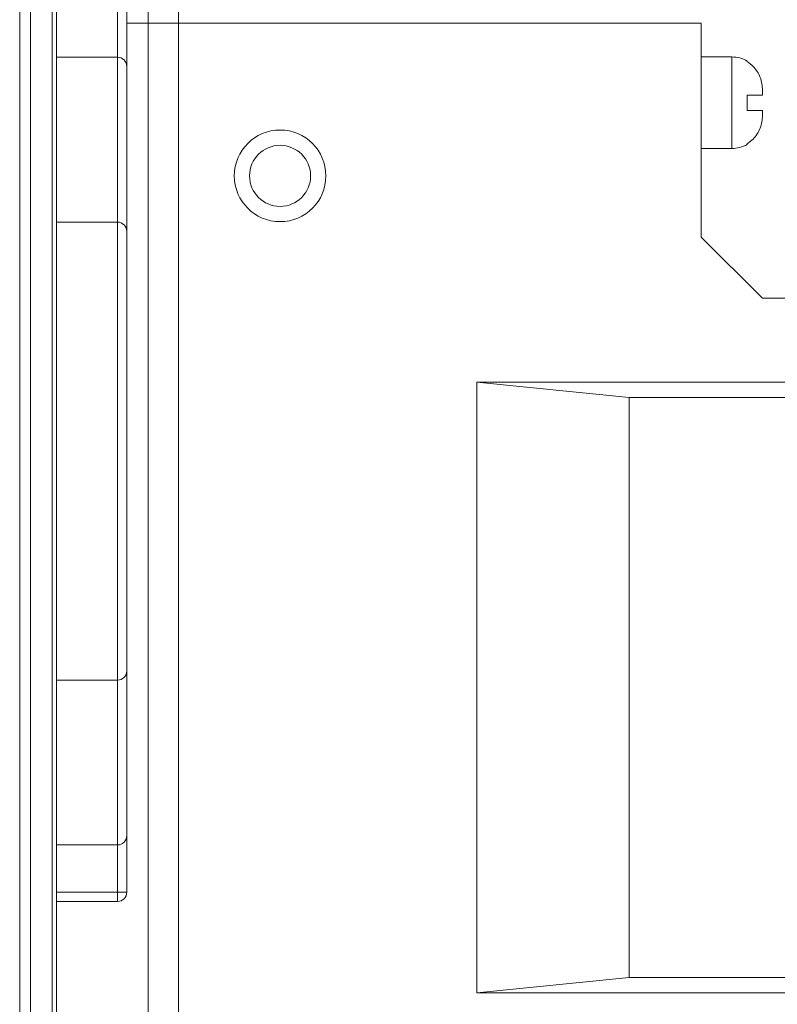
# Model space of a CAD drawing. Header units: millimetres. Extents: x -371 to 373, y -280 to 256.
# Tile 75 of 103: x -10 to 15, y 100 to 132. Entities that reach past the tile are written whole.
import ezdxf
from ezdxf.lldxf.tags import DXFTag

# ---------------------------------------------------------------- set-up
doc = ezdxf.new("R2010")
doc.units = ezdxf.units.MM
doc.header["$MEASUREMENT"] = 0
doc.layers.add('layer 1', color=7, linetype='Continuous')
tags = doc.linetypes.add('New Line106', pattern=[1, 0.5, -0.5]).pattern_tags.tags
tags[6:7] = [DXFTag(74, 4), DXFTag(75, 0), DXFTag(340, '0'), DXFTag(46, 1.0), DXFTag(50, 0.0), DXFTag(44, 0.0), DXFTag(45, 0.0)]
tags[4:5] = [DXFTag(74, 4), DXFTag(75, 0), DXFTag(340, '0'), DXFTag(46, 1.0), DXFTag(50, 0.0), DXFTag(44, 0.0), DXFTag(45, 0.0)]
tags = doc.linetypes.add('New Line107', pattern=[1, 0.5, -0.5]).pattern_tags.tags
tags[6:7] = [DXFTag(74, 4), DXFTag(75, 0), DXFTag(340, '0'), DXFTag(46, 1.0), DXFTag(50, 0.0), DXFTag(44, 0.0), DXFTag(45, 0.0)]
tags[4:5] = [DXFTag(74, 4), DXFTag(75, 0), DXFTag(340, '0'), DXFTag(46, 1.0), DXFTag(50, 0.0), DXFTag(44, 0.0), DXFTag(45, 0.0)]
tags = doc.linetypes.add('New Line108', pattern=[1, 0.5, -0.5]).pattern_tags.tags
tags[6:7] = [DXFTag(74, 4), DXFTag(75, 0), DXFTag(340, '0'), DXFTag(46, 1.0), DXFTag(50, 0.0), DXFTag(44, 0.0), DXFTag(45, 0.0)]
tags[4:5] = [DXFTag(74, 4), DXFTag(75, 0), DXFTag(340, '0'), DXFTag(46, 1.0), DXFTag(50, 0.0), DXFTag(44, 0.0), DXFTag(45, 0.0)]
tags = doc.linetypes.add('New Line109', pattern=[1, 0.5, -0.5]).pattern_tags.tags
tags[6:7] = [DXFTag(74, 4), DXFTag(75, 0), DXFTag(340, '0'), DXFTag(46, 1.0), DXFTag(50, 0.0), DXFTag(44, 0.0), DXFTag(45, 0.0)]
tags[4:5] = [DXFTag(74, 4), DXFTag(75, 0), DXFTag(340, '0'), DXFTag(46, 1.0), DXFTag(50, 0.0), DXFTag(44, 0.0), DXFTag(45, 0.0)]
tags = doc.linetypes.add('New Line110', pattern=[1, 0.5, -0.5]).pattern_tags.tags
tags[6:7] = [DXFTag(74, 4), DXFTag(75, 0), DXFTag(340, '0'), DXFTag(46, 1.0), DXFTag(50, 0.0), DXFTag(44, 0.0), DXFTag(45, 0.0)]
tags[4:5] = [DXFTag(74, 4), DXFTag(75, 0), DXFTag(340, '0'), DXFTag(46, 1.0), DXFTag(50, 0.0), DXFTag(44, 0.0), DXFTag(45, 0.0)]
tags = doc.linetypes.add('New Line111', pattern=[1, 0.5, -0.5]).pattern_tags.tags
tags[6:7] = [DXFTag(74, 4), DXFTag(75, 0), DXFTag(340, '0'), DXFTag(46, 1.0), DXFTag(50, 0.0), DXFTag(44, 0.0), DXFTag(45, 0.0)]
tags[4:5] = [DXFTag(74, 4), DXFTag(75, 0), DXFTag(340, '0'), DXFTag(46, 1.0), DXFTag(50, 0.0), DXFTag(44, 0.0), DXFTag(45, 0.0)]
tags = doc.linetypes.add('New Line113', pattern=[1, 0.5, -0.5]).pattern_tags.tags
tags[6:7] = [DXFTag(74, 4), DXFTag(75, 0), DXFTag(340, '0'), DXFTag(46, 1.0), DXFTag(50, 0.0), DXFTag(44, 0.0), DXFTag(45, 0.0)]
tags[4:5] = [DXFTag(74, 4), DXFTag(75, 0), DXFTag(340, '0'), DXFTag(46, 1.0), DXFTag(50, 0.0), DXFTag(44, 0.0), DXFTag(45, 0.0)]
tags = doc.linetypes.add('New Line114', pattern=[1, 0.5, -0.5]).pattern_tags.tags
tags[6:7] = [DXFTag(74, 4), DXFTag(75, 0), DXFTag(340, '0'), DXFTag(46, 1.0), DXFTag(50, 0.0), DXFTag(44, 0.0), DXFTag(45, 0.0)]
tags[4:5] = [DXFTag(74, 4), DXFTag(75, 0), DXFTag(340, '0'), DXFTag(46, 1.0), DXFTag(50, 0.0), DXFTag(44, 0.0), DXFTag(45, 0.0)]
tags = doc.linetypes.add('New Line119', pattern=[1, 0.5, -0.5]).pattern_tags.tags
tags[6:7] = [DXFTag(74, 4), DXFTag(75, 0), DXFTag(340, '0'), DXFTag(46, 1.0), DXFTag(50, 0.0), DXFTag(44, 0.0), DXFTag(45, 0.0)]
tags[4:5] = [DXFTag(74, 4), DXFTag(75, 0), DXFTag(340, '0'), DXFTag(46, 1.0), DXFTag(50, 0.0), DXFTag(44, 0.0), DXFTag(45, 0.0)]
tags = doc.linetypes.add('New Line120', pattern=[1, 0.5, -0.5]).pattern_tags.tags
tags[6:7] = [DXFTag(74, 4), DXFTag(75, 0), DXFTag(340, '0'), DXFTag(46, 1.0), DXFTag(50, 0.0), DXFTag(44, 0.0), DXFTag(45, 0.0)]
tags[4:5] = [DXFTag(74, 4), DXFTag(75, 0), DXFTag(340, '0'), DXFTag(46, 1.0), DXFTag(50, 0.0), DXFTag(44, 0.0), DXFTag(45, 0.0)]
tags = doc.linetypes.add('New Line121', pattern=[1, 0.5, -0.5]).pattern_tags.tags
tags[6:7] = [DXFTag(74, 4), DXFTag(75, 0), DXFTag(340, '0'), DXFTag(46, 1.0), DXFTag(50, 0.0), DXFTag(44, 0.0), DXFTag(45, 0.0)]
tags[4:5] = [DXFTag(74, 4), DXFTag(75, 0), DXFTag(340, '0'), DXFTag(46, 1.0), DXFTag(50, 0.0), DXFTag(44, 0.0), DXFTag(45, 0.0)]
tags = doc.linetypes.add('New Line122', pattern=[1, 0.5, -0.5]).pattern_tags.tags
tags[6:7] = [DXFTag(74, 4), DXFTag(75, 0), DXFTag(340, '0'), DXFTag(46, 1.0), DXFTag(50, 0.0), DXFTag(44, 0.0), DXFTag(45, 0.0)]
tags[4:5] = [DXFTag(74, 4), DXFTag(75, 0), DXFTag(340, '0'), DXFTag(46, 1.0), DXFTag(50, 0.0), DXFTag(44, 0.0), DXFTag(45, 0.0)]
tags = doc.linetypes.add('New Line123', pattern=[1.5, 1, -0.5]).pattern_tags.tags
tags[6:7] = [DXFTag(74, 4), DXFTag(75, 0), DXFTag(340, '0'), DXFTag(46, 1.0), DXFTag(50, 0.0), DXFTag(44, 0.0), DXFTag(45, 0.0)]
tags[4:5] = [DXFTag(74, 4), DXFTag(75, 0), DXFTag(340, '0'), DXFTag(46, 1.0), DXFTag(50, 0.0), DXFTag(44, 0.0), DXFTag(45, 0.0)]
tags = doc.linetypes.add('New Line5', pattern=[1, 0.5, -0.5]).pattern_tags.tags
tags[6:7] = [DXFTag(74, 4), DXFTag(75, 0), DXFTag(340, '0'), DXFTag(46, 1.0), DXFTag(50, 0.0), DXFTag(44, 0.0), DXFTag(45, 0.0)]
tags[4:5] = [DXFTag(74, 4), DXFTag(75, 0), DXFTag(340, '0'), DXFTag(46, 1.0), DXFTag(50, 0.0), DXFTag(44, 0.0), DXFTag(45, 0.0)]
tags = doc.linetypes.add('New Line58', pattern=[1, 0.5, -0.5]).pattern_tags.tags
tags[6:7] = [DXFTag(74, 4), DXFTag(75, 0), DXFTag(340, '0'), DXFTag(46, 1.0), DXFTag(50, 0.0), DXFTag(44, 0.0), DXFTag(45, 0.0)]
tags[4:5] = [DXFTag(74, 4), DXFTag(75, 0), DXFTag(340, '0'), DXFTag(46, 1.0), DXFTag(50, 0.0), DXFTag(44, 0.0), DXFTag(45, 0.0)]
tags = doc.linetypes.add('New Line63', pattern=[1, 0.5, -0.5]).pattern_tags.tags
tags[6:7] = [DXFTag(74, 4), DXFTag(75, 0), DXFTag(340, '0'), DXFTag(46, 1.0), DXFTag(50, 0.0), DXFTag(44, 0.0), DXFTag(45, 0.0)]
tags[4:5] = [DXFTag(74, 4), DXFTag(75, 0), DXFTag(340, '0'), DXFTag(46, 1.0), DXFTag(50, 0.0), DXFTag(44, 0.0), DXFTag(45, 0.0)]
tags = doc.linetypes.add('New Line64', pattern=[1, 0.5, -0.5]).pattern_tags.tags
tags[6:7] = [DXFTag(74, 4), DXFTag(75, 0), DXFTag(340, '0'), DXFTag(46, 1.0), DXFTag(50, 0.0), DXFTag(44, 0.0), DXFTag(45, 0.0)]
tags[4:5] = [DXFTag(74, 4), DXFTag(75, 0), DXFTag(340, '0'), DXFTag(46, 1.0), DXFTag(50, 0.0), DXFTag(44, 0.0), DXFTag(45, 0.0)]
tags = doc.linetypes.add('New Line66', pattern=[1, 0.5, -0.5]).pattern_tags.tags
tags[6:7] = [DXFTag(74, 4), DXFTag(75, 0), DXFTag(340, '0'), DXFTag(46, 1.0), DXFTag(50, 0.0), DXFTag(44, 0.0), DXFTag(45, 0.0)]
tags[4:5] = [DXFTag(74, 4), DXFTag(75, 0), DXFTag(340, '0'), DXFTag(46, 1.0), DXFTag(50, 0.0), DXFTag(44, 0.0), DXFTag(45, 0.0)]
tags = doc.linetypes.add('New Line67', pattern=[1, 0.5, -0.5]).pattern_tags.tags
tags[6:7] = [DXFTag(74, 4), DXFTag(75, 0), DXFTag(340, '0'), DXFTag(46, 1.0), DXFTag(50, 0.0), DXFTag(44, 0.0), DXFTag(45, 0.0)]
tags[4:5] = [DXFTag(74, 4), DXFTag(75, 0), DXFTag(340, '0'), DXFTag(46, 1.0), DXFTag(50, 0.0), DXFTag(44, 0.0), DXFTag(45, 0.0)]
tags = doc.linetypes.add('New Line68', pattern=[1, 0.5, -0.5]).pattern_tags.tags
tags[6:7] = [DXFTag(74, 4), DXFTag(75, 0), DXFTag(340, '0'), DXFTag(46, 1.0), DXFTag(50, 0.0), DXFTag(44, 0.0), DXFTag(45, 0.0)]
tags[4:5] = [DXFTag(74, 4), DXFTag(75, 0), DXFTag(340, '0'), DXFTag(46, 1.0), DXFTag(50, 0.0), DXFTag(44, 0.0), DXFTag(45, 0.0)]
tags = doc.linetypes.add('New Line70', pattern=[1, 0.5, -0.5]).pattern_tags.tags
tags[6:7] = [DXFTag(74, 4), DXFTag(75, 0), DXFTag(340, '0'), DXFTag(46, 1.0), DXFTag(50, 0.0), DXFTag(44, 0.0), DXFTag(45, 0.0)]
tags[4:5] = [DXFTag(74, 4), DXFTag(75, 0), DXFTag(340, '0'), DXFTag(46, 1.0), DXFTag(50, 0.0), DXFTag(44, 0.0), DXFTag(45, 0.0)]
tags = doc.linetypes.add('New Line71', pattern=[1, 0.5, -0.5]).pattern_tags.tags
tags[6:7] = [DXFTag(74, 4), DXFTag(75, 0), DXFTag(340, '0'), DXFTag(46, 1.0), DXFTag(50, 0.0), DXFTag(44, 0.0), DXFTag(45, 0.0)]
tags[4:5] = [DXFTag(74, 4), DXFTag(75, 0), DXFTag(340, '0'), DXFTag(46, 1.0), DXFTag(50, 0.0), DXFTag(44, 0.0), DXFTag(45, 0.0)]
tags = doc.linetypes.add('New Line72', pattern=[1, 0.5, -0.5]).pattern_tags.tags
tags[6:7] = [DXFTag(74, 4), DXFTag(75, 0), DXFTag(340, '0'), DXFTag(46, 1.0), DXFTag(50, 0.0), DXFTag(44, 0.0), DXFTag(45, 0.0)]
tags[4:5] = [DXFTag(74, 4), DXFTag(75, 0), DXFTag(340, '0'), DXFTag(46, 1.0), DXFTag(50, 0.0), DXFTag(44, 0.0), DXFTag(45, 0.0)]
tags = doc.linetypes.add('New Line73', pattern=[1, 0.5, -0.5]).pattern_tags.tags
tags[6:7] = [DXFTag(74, 4), DXFTag(75, 0), DXFTag(340, '0'), DXFTag(46, 1.0), DXFTag(50, 0.0), DXFTag(44, 0.0), DXFTag(45, 0.0)]
tags[4:5] = [DXFTag(74, 4), DXFTag(75, 0), DXFTag(340, '0'), DXFTag(46, 1.0), DXFTag(50, 0.0), DXFTag(44, 0.0), DXFTag(45, 0.0)]
tags = doc.linetypes.add('New Line74', pattern=[1, 0.5, -0.5]).pattern_tags.tags
tags[6:7] = [DXFTag(74, 4), DXFTag(75, 0), DXFTag(340, '0'), DXFTag(46, 1.0), DXFTag(50, 0.0), DXFTag(44, 0.0), DXFTag(45, 0.0)]
tags[4:5] = [DXFTag(74, 4), DXFTag(75, 0), DXFTag(340, '0'), DXFTag(46, 1.0), DXFTag(50, 0.0), DXFTag(44, 0.0), DXFTag(45, 0.0)]
tags = doc.linetypes.add('New Line77', pattern=[1, 0.5, -0.5]).pattern_tags.tags
tags[6:7] = [DXFTag(74, 4), DXFTag(75, 0), DXFTag(340, '0'), DXFTag(46, 1.0), DXFTag(50, 0.0), DXFTag(44, 0.0), DXFTag(45, 0.0)]
tags[4:5] = [DXFTag(74, 4), DXFTag(75, 0), DXFTag(340, '0'), DXFTag(46, 1.0), DXFTag(50, 0.0), DXFTag(44, 0.0), DXFTag(45, 0.0)]
tags = doc.linetypes.add('New Line78', pattern=[1, 0.5, -0.5]).pattern_tags.tags
tags[6:7] = [DXFTag(74, 4), DXFTag(75, 0), DXFTag(340, '0'), DXFTag(46, 1.0), DXFTag(50, 0.0), DXFTag(44, 0.0), DXFTag(45, 0.0)]
tags[4:5] = [DXFTag(74, 4), DXFTag(75, 0), DXFTag(340, '0'), DXFTag(46, 1.0), DXFTag(50, 0.0), DXFTag(44, 0.0), DXFTag(45, 0.0)]
tags = doc.linetypes.add('New Line80', pattern=[1, 0.5, -0.5]).pattern_tags.tags
tags[6:7] = [DXFTag(74, 4), DXFTag(75, 0), DXFTag(340, '0'), DXFTag(46, 1.0), DXFTag(50, 0.0), DXFTag(44, 0.0), DXFTag(45, 0.0)]
tags[4:5] = [DXFTag(74, 4), DXFTag(75, 0), DXFTag(340, '0'), DXFTag(46, 1.0), DXFTag(50, 0.0), DXFTag(44, 0.0), DXFTag(45, 0.0)]
tags = doc.linetypes.add('New Line81', pattern=[1, 0.5, -0.5]).pattern_tags.tags
tags[6:7] = [DXFTag(74, 4), DXFTag(75, 0), DXFTag(340, '0'), DXFTag(46, 1.0), DXFTag(50, 0.0), DXFTag(44, 0.0), DXFTag(45, 0.0)]
tags[4:5] = [DXFTag(74, 4), DXFTag(75, 0), DXFTag(340, '0'), DXFTag(46, 1.0), DXFTag(50, 0.0), DXFTag(44, 0.0), DXFTag(45, 0.0)]
tags = doc.linetypes.add('New Line86', pattern=[1, 0.5, -0.5]).pattern_tags.tags
tags[6:7] = [DXFTag(74, 4), DXFTag(75, 0), DXFTag(340, '0'), DXFTag(46, 1.0), DXFTag(50, 0.0), DXFTag(44, 0.0), DXFTag(45, 0.0)]
tags[4:5] = [DXFTag(74, 4), DXFTag(75, 0), DXFTag(340, '0'), DXFTag(46, 1.0), DXFTag(50, 0.0), DXFTag(44, 0.0), DXFTag(45, 0.0)]
tags = doc.linetypes.add('New Line87', pattern=[1, 0.5, -0.5]).pattern_tags.tags
tags[6:7] = [DXFTag(74, 4), DXFTag(75, 0), DXFTag(340, '0'), DXFTag(46, 1.0), DXFTag(50, 0.0), DXFTag(44, 0.0), DXFTag(45, 0.0)]
tags[4:5] = [DXFTag(74, 4), DXFTag(75, 0), DXFTag(340, '0'), DXFTag(46, 1.0), DXFTag(50, 0.0), DXFTag(44, 0.0), DXFTag(45, 0.0)]
tags = doc.linetypes.add('New Line88', pattern=[1, 0.5, -0.5]).pattern_tags.tags
tags[6:7] = [DXFTag(74, 4), DXFTag(75, 0), DXFTag(340, '0'), DXFTag(46, 1.0), DXFTag(50, 0.0), DXFTag(44, 0.0), DXFTag(45, 0.0)]
tags[4:5] = [DXFTag(74, 4), DXFTag(75, 0), DXFTag(340, '0'), DXFTag(46, 1.0), DXFTag(50, 0.0), DXFTag(44, 0.0), DXFTag(45, 0.0)]
tags = doc.linetypes.add('New Line91', pattern=[1, 0.5, -0.5]).pattern_tags.tags
tags[6:7] = [DXFTag(74, 4), DXFTag(75, 0), DXFTag(340, '0'), DXFTag(46, 1.0), DXFTag(50, 0.0), DXFTag(44, 0.0), DXFTag(45, 0.0)]
tags[4:5] = [DXFTag(74, 4), DXFTag(75, 0), DXFTag(340, '0'), DXFTag(46, 1.0), DXFTag(50, 0.0), DXFTag(44, 0.0), DXFTag(45, 0.0)]
tags = doc.linetypes.add('New Line92', pattern=[1, 0.5, -0.5]).pattern_tags.tags
tags[6:7] = [DXFTag(74, 4), DXFTag(75, 0), DXFTag(340, '0'), DXFTag(46, 1.0), DXFTag(50, 0.0), DXFTag(44, 0.0), DXFTag(45, 0.0)]
tags[4:5] = [DXFTag(74, 4), DXFTag(75, 0), DXFTag(340, '0'), DXFTag(46, 1.0), DXFTag(50, 0.0), DXFTag(44, 0.0), DXFTag(45, 0.0)]
tags = doc.linetypes.add('New Line93', pattern=[1, 0.5, -0.5]).pattern_tags.tags
tags[6:7] = [DXFTag(74, 4), DXFTag(75, 0), DXFTag(340, '0'), DXFTag(46, 1.0), DXFTag(50, 0.0), DXFTag(44, 0.0), DXFTag(45, 0.0)]
tags[4:5] = [DXFTag(74, 4), DXFTag(75, 0), DXFTag(340, '0'), DXFTag(46, 1.0), DXFTag(50, 0.0), DXFTag(44, 0.0), DXFTag(45, 0.0)]

msp = doc.modelspace()

# ---------------------------------------------------------------- linework, layer by layer
at = {"layer": 'layer 1', "lineweight": 9}
for points in [[(-9.9574, 188.0714), (-9.9574, 188.0714), (-9.9574, 20.381), (-9.9574, 20.381)], [(-9.6039, 20.3934), (-9.6039, 20.3934), (-9.6039, 188.0591), (-9.6039, 188.0591)], [(-8.8968, 188.0591), (-8.8968, 188.0591), (-8.8968, 20.3934), (-8.8968, 20.3934)], [(-8.7503, 20.4057), (-8.7503, 20.4057), (-8.7503, 188.1862), (-8.7503, 188.1862)], [(-6.7503, 102.9762), (-6.7503, 102.9762), (-6.7503, 132.4762), (-6.7503, 132.4762)], [(-6.4503, 132.1762), (-6.4503, 132.1762), (-6.4503, 103.2762), (-6.4503, 103.2762)], [(-6.7503, 130.6262), (-6.7503, 130.6262), (-8.7503, 130.6262), (-8.7503, 130.6262)], [(-8.7503, 125.2262), (-8.7503, 125.2262), (-6.7503, 125.2262), (-6.7503, 125.2262)], [(-8.7503, 110.2262), (-8.7503, 110.2262), (-6.7503, 110.2262), (-6.7503, 110.2262)], [(-6.7503, 104.8262), (-6.7503, 104.8262), (-8.7503, 104.8262), (-8.7503, 104.8262)], [(-8.7503, 103.2762), (-8.7503, 103.2762), (-6.4503, 103.2762), (-6.4503, 103.2762)], [(-6.7503, 102.9762), (-6.7503, 102.9762), (-8.7503, 102.9762), (-8.7503, 102.9762)]]:
    msp.add_open_spline(points, degree=3, dxfattribs=at)
at = {"layer": 'layer 1', "linetype": 'New Line123', "lineweight": 9}
msp.add_open_spline([(-4.7503, 21.905), (-4.7503, 21.905), (-4.7503, 184.9344), (-4.7503, 184.9344)], degree=3, dxfattribs=at)
at = {"layer": 'layer 1', "color": 155, "lineweight": 9}
msp.add_open_spline([(-5.7503, 152.1611), (-5.7503, 152.1611), (-5.7503, -22.9414), (-5.7503, -22.9414)], degree=3, dxfattribs=at)
at = {"layer": 'layer 1', "linetype": 'New Line5', "lineweight": 9}
msp.add_open_spline([(12.3747, 131.7425), (12.3747, 131.7425), (-6.4503, 131.7425), (-6.4503, 131.7425)], degree=3, dxfattribs=at)
at = {"layer": 'layer 1', "linetype": 'New Line80', "lineweight": 9}
msp.add_open_spline([(12.3747, 124.7375), (12.3747, 124.7375), (12.3747, 131.7425), (12.3747, 131.7425)], degree=3, dxfattribs=at)
at = {"layer": 'layer 1', "lineweight": 9}
for points in [[(-6.4503, 130.3262), (-6.4503, 130.4058), (-6.4819, 130.4821), (-6.5382, 130.5384), (-6.5382, 130.5384), (-6.5945, 130.5946), (-6.6708, 130.6262), (-6.7503, 130.6262)], [(-6.4503, 124.9262), (-6.4503, 125.0058), (-6.4819, 125.0821), (-6.5382, 125.1384), (-6.5382, 125.1384), (-6.5945, 125.1946), (-6.6708, 125.2262), (-6.7503, 125.2262)], [(-6.7503, 110.2262), (-6.6708, 110.2262), (-6.5945, 110.2578), (-6.5382, 110.3141), (-6.5382, 110.3141), (-6.4819, 110.3703), (-6.4503, 110.4467), (-6.4503, 110.5262)], [(-6.7503, 104.8262), (-6.6708, 104.8262), (-6.5945, 104.8578), (-6.5382, 104.9141), (-6.5382, 104.9141), (-6.4819, 104.9703), (-6.4503, 105.0467), (-6.4503, 105.1262)], [(-6.7503, 102.9762), (-6.6708, 102.9762), (-6.5945, 103.0078), (-6.5382, 103.0641), (-6.5382, 103.0641), (-6.4819, 103.1203), (-6.4503, 103.1967), (-6.4503, 103.2762)]]:
    msp.add_open_spline(points, degree=3, knots=[0, 0, 0, 0, 0.3333333, 0.3333333, 0.3333333, 0.3333333, 1, 1, 1, 1], dxfattribs=at)
at = {"layer": 'layer 1', "linetype": 'New Line73', "lineweight": 9}
msp.add_open_spline([(12.3747, 130.6375), (12.3747, 130.6375), (13.3747, 130.6375), (13.3747, 130.6375)], degree=3, dxfattribs=at)
at = {"layer": 'layer 1', "linetype": 'New Line81', "lineweight": 9}
msp.add_open_spline([(13.3747, 130.6375), (13.3747, 130.6375), (13.3747, 127.6375), (13.3747, 127.6375)], degree=3, dxfattribs=at)
at = {"layer": 'layer 1', "linetype": 'New Line109', "lineweight": 9}
msp.add_open_spline([(13.8747, 130.5036), (13.7227, 130.5913), (13.5503, 130.6375), (13.3747, 130.6375)], degree=3, dxfattribs=at)
at = {"layer": 'layer 1', "linetype": 'New Line88', "lineweight": 9}
msp.add_open_spline([(13.8747, 130.4805), (13.8747, 130.4805), (13.8747, 130.5036), (13.8747, 130.5036)], degree=3, dxfattribs=at)
at = {"layer": 'layer 1', "linetype": 'New Line113', "lineweight": 9}
msp.add_open_spline([(13.9903, 130.4012), (13.9537, 130.4303), (13.9151, 130.4568), (13.8747, 130.4805)], degree=3, dxfattribs=at)
at = {"layer": 'layer 1', "linetype": 'New Line119', "lineweight": 9}
msp.add_open_spline([(13.9903, 130.4012), (14.1023, 130.312), (14.1959, 130.1968), (14.261, 130.0677), (14.261, 130.0677), (14.3262, 129.9386), (14.3628, 129.7955), (14.3721, 129.6525)], degree=3, knots=[0, 0, 0, 0, 0.3333333, 0.3333333, 0.3333333, 0.3333333, 1, 1, 1, 1], dxfattribs=at)
at = {"layer": 'layer 1', "linetype": 'New Line120', "lineweight": 9}
msp.add_open_spline([(14.3721, 129.6525), (14.3628, 129.7955), (14.3262, 129.9386), (14.261, 130.0677), (14.261, 130.0677), (14.1959, 130.1968), (14.1023, 130.312), (13.9903, 130.4012)], degree=3, knots=[0, 0, 0, 0, 0.3333333, 0.3333333, 0.3333333, 0.3333333, 1, 1, 1, 1], dxfattribs=at)
at = {"layer": 'layer 1', "linetype": 'New Line107', "lineweight": 9}
msp.add_open_spline([(14.3747, 129.5705), (14.3748, 129.5979), (14.3739, 129.6252), (14.3721, 129.6525)], degree=3, dxfattribs=at)
at = {"layer": 'layer 1', "linetype": 'New Line72', "lineweight": 9}
msp.add_open_spline([(13.8747, 129.3875), (13.8747, 129.3875), (14.3747, 129.3875), (14.3747, 129.3875)], degree=3, dxfattribs=at)
at = {"layer": 'layer 1', "linetype": 'New Line87', "lineweight": 9}
msp.add_open_spline([(13.8747, 128.8875), (13.8747, 128.8875), (13.8747, 129.3875), (13.8747, 129.3875)], degree=3, dxfattribs=at)
at = {"layer": 'layer 1', "linetype": 'New Line92', "lineweight": 9}
msp.add_open_spline([(14.3747, 129.3875), (14.3747, 129.3875), (14.3747, 129.5705), (14.3747, 129.5705)], degree=3, dxfattribs=at)
at = {"layer": 'layer 1', "linetype": 'New Line71', "lineweight": 9}
msp.add_open_spline([(14.3747, 128.8875), (14.3747, 128.8875), (13.8747, 128.8875), (13.8747, 128.8875)], degree=3, dxfattribs=at)
at = {"layer": 'layer 1', "linetype": 'New Line108', "lineweight": 9}
msp.add_open_spline([(14.3721, 128.6225), (14.3739, 128.6498), (14.3748, 128.6772), (14.3747, 128.7045)], degree=3, dxfattribs=at)
at = {"layer": 'layer 1', "linetype": 'New Line91', "lineweight": 9}
msp.add_open_spline([(14.3747, 128.7045), (14.3747, 128.7045), (14.3747, 128.8875), (14.3747, 128.8875)], degree=3, dxfattribs=at)
at = {"layer": 'layer 1', "linetype": 'New Line121', "lineweight": 9}
msp.add_open_spline([(13.9903, 127.8739), (14.1023, 127.9631), (14.1959, 128.0783), (14.261, 128.2074), (14.261, 128.2074), (14.3262, 128.3365), (14.3628, 128.4796), (14.3721, 128.6225)], degree=3, knots=[0, 0, 0, 0, 0.3333333, 0.3333333, 0.3333333, 0.3333333, 1, 1, 1, 1], dxfattribs=at)
at = {"layer": 'layer 1', "linetype": 'New Line122', "lineweight": 9}
msp.add_open_spline([(14.3721, 128.6225), (14.3628, 128.4796), (14.3262, 128.3365), (14.261, 128.2074), (14.261, 128.2074), (14.1959, 128.0783), (14.1023, 127.9631), (13.9903, 127.8739)], degree=3, knots=[0, 0, 0, 0, 0.3333333, 0.3333333, 0.3333333, 0.3333333, 1, 1, 1, 1], dxfattribs=at)
at = {"layer": 'layer 1', "linetype": 'New Line106', "lineweight": 9}
msp.add_open_spline([(0.0747, 126.7425), (0.0747, 127.571), (-0.5968, 128.2425), (-1.4253, 128.2425), (-1.4253, 128.2425), (-2.2537, 128.2425), (-2.9253, 127.571), (-2.9253, 126.7425), (-2.9253, 126.7425), (-2.9253, 125.9141), (-2.2537, 125.2425), (-1.4253, 125.2425), (-1.4253, 125.2425), (-0.5968, 125.2425), (0.0747, 125.9141), (0.0747, 126.7425)], degree=3, knots=[0, 0, 0, 0, 0.2, 0.2, 0.2, 0.2, 0.4, 0.4, 0.4, 0.4, 0.6, 0.6, 0.6, 0.6, 1, 1, 1, 1], dxfattribs=at)
at = {"layer": 'layer 1', "linetype": 'New Line111', "lineweight": 9}
msp.add_open_spline([(-0.4253, 126.7425), (-0.4253, 127.2948), (-0.873, 127.7425), (-1.4253, 127.7425), (-1.4253, 127.7425), (-1.9775, 127.7425), (-2.4253, 127.2948), (-2.4253, 126.7425), (-2.4253, 126.7425), (-2.4253, 126.1903), (-1.9775, 125.7425), (-1.4253, 125.7425), (-1.4253, 125.7425), (-0.873, 125.7425), (-0.4253, 126.1902), (-0.4253, 126.7425)], degree=3, knots=[0, 0, 0, 0, 0.2, 0.2, 0.2, 0.2, 0.4, 0.4, 0.4, 0.4, 0.6, 0.6, 0.6, 0.6, 1, 1, 1, 1], dxfattribs=at)
at = {"layer": 'layer 1', "linetype": 'New Line110', "lineweight": 9}
msp.add_open_spline([(13.3747, 127.6375), (13.5503, 127.6375), (13.7227, 127.6837), (13.8747, 127.7715)], degree=3, dxfattribs=at)
at = {"layer": 'layer 1', "linetype": 'New Line114', "lineweight": 9}
msp.add_open_spline([(13.8747, 127.7946), (13.9151, 127.8183), (13.9537, 127.8448), (13.9903, 127.8739)], degree=3, dxfattribs=at)
at = {"layer": 'layer 1', "linetype": 'New Line86', "lineweight": 9}
msp.add_open_spline([(13.8747, 127.7715), (13.8747, 127.7715), (13.8747, 127.7946), (13.8747, 127.7946)], degree=3, dxfattribs=at)
at = {"layer": 'layer 1', "linetype": 'New Line70', "lineweight": 9}
msp.add_open_spline([(12.3747, 127.6375), (12.3747, 127.6375), (13.3747, 127.6375), (13.3747, 127.6375)], degree=3, dxfattribs=at)
at = {"layer": 'layer 1', "linetype": 'New Line93', "lineweight": 9}
msp.add_open_spline([(12.3747, 124.7375), (12.3747, 124.7375), (14.3747, 122.7375), (14.3747, 122.7375)], degree=3, dxfattribs=at)
at = {"layer": 'layer 1', "linetype": 'New Line68', "lineweight": 9}
msp.add_open_spline([(17.0144, 122.7375), (17.0144, 122.7375), (14.3747, 122.7375), (14.3747, 122.7375)], degree=3, dxfattribs=at)
at = {"layer": 'layer 1', "linetype": 'New Line67', "lineweight": 9}
msp.add_open_spline([(5.0144, 119.9875), (5.0144, 119.9875), (27.0144, 119.9875), (27.0144, 119.9875)], degree=3, dxfattribs=at)
at = {"layer": 'layer 1', "linetype": 'New Line74', "lineweight": 9}
msp.add_open_spline([(5.0144, 119.9875), (5.0144, 119.9875), (10.0144, 119.4875), (10.0144, 119.4875)], degree=3, dxfattribs=at)
at = {"layer": 'layer 1', "linetype": 'New Line77', "lineweight": 9}
msp.add_open_spline([(5.0144, 99.9875), (5.0144, 99.9875), (5.0144, 119.9875), (5.0144, 119.9875)], degree=3, dxfattribs=at)
at = {"layer": 'layer 1', "linetype": 'New Line66', "lineweight": 9}
msp.add_open_spline([(10.0144, 119.4875), (10.0144, 119.4875), (27.0144, 119.4875), (27.0144, 119.4875)], degree=3, dxfattribs=at)
at = {"layer": 'layer 1', "linetype": 'New Line78', "lineweight": 9}
msp.add_open_spline([(10.0144, 100.4875), (10.0144, 100.4875), (10.0144, 119.4875), (10.0144, 119.4875)], degree=3, dxfattribs=at)
at = {"layer": 'layer 1', "linetype": 'New Line58', "lineweight": 9}
msp.add_open_spline([(5.0144, 99.9875), (5.0144, 99.9875), (10.0144, 100.4875), (10.0144, 100.4875)], degree=3, dxfattribs=at)
at = {"layer": 'layer 1', "linetype": 'New Line64', "lineweight": 9}
msp.add_open_spline([(10.0144, 100.4875), (10.0144, 100.4875), (27.0144, 100.4875), (27.0144, 100.4875)], degree=3, dxfattribs=at)
at = {"layer": 'layer 1', "linetype": 'New Line63', "lineweight": 9}
msp.add_open_spline([(27.0144, 99.9875), (27.0144, 99.9875), (5.0144, 99.9875), (5.0144, 99.9875)], degree=3, dxfattribs=at)

doc.saveas('drawing.dxf')
